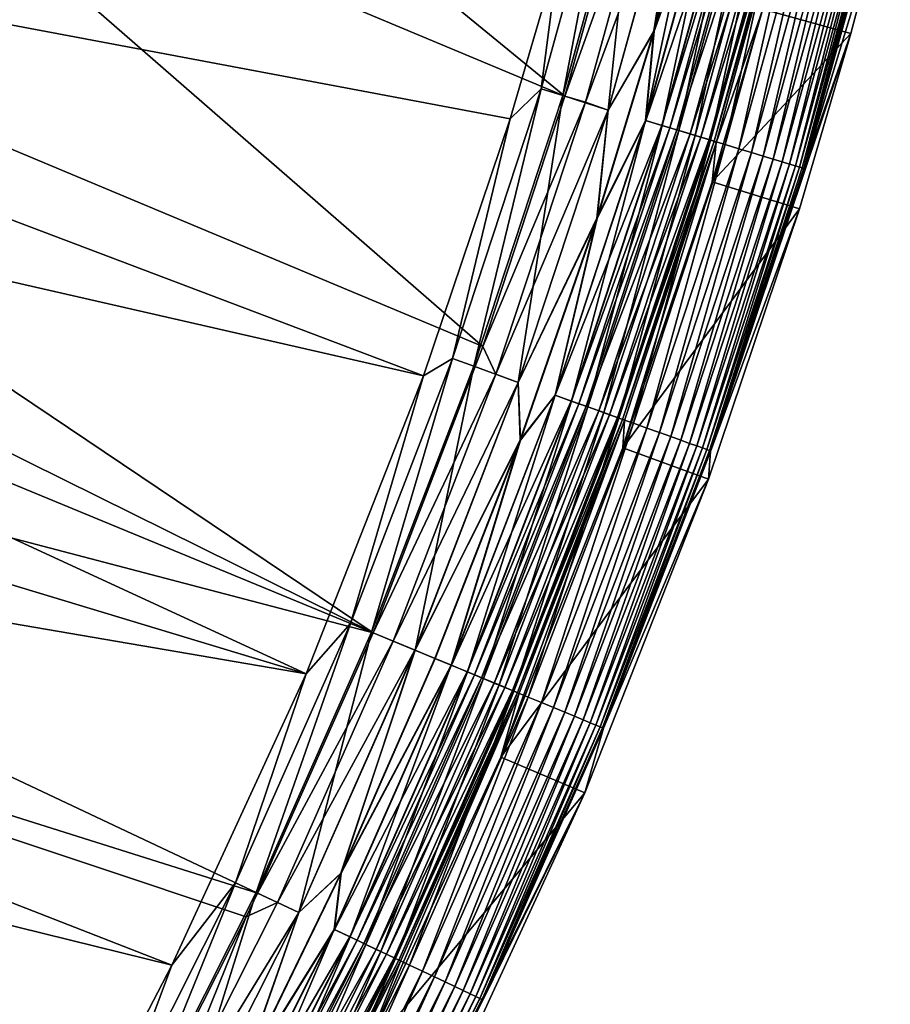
# Model space of a CAD drawing. Header units: metres. Extents: x -900 to 900, y -400 to 400.
# Tile 198 of 243: x 865 to 894, y -286 to -253. Entities that reach past the tile are written whole.
import ezdxf

# ---------------------------------------------------------------- set-up
doc = ezdxf.new("R2010")
doc.units = ezdxf.units.M

msp = doc.modelspace()

# ---------------------------------------------------------------- linework, layer by layer
at = {"layer": 'top'}
for points in [[(861.563904, -238.483459, -17.935678), (882.92395, -255.96434, -3.399924), (859.557739, -246.190552, -17.935678)], [(885.419678, -246.937363, -3.399924), (882.92395, -255.96434, -3.399924), (861.563904, -238.483459, -17.935678)], [(833.678528, -244.696198, -32.470963), (876.619751, -273.58847, -3.399924), (831.358643, -251.173111, -32.471138)], [(859.557739, -246.190552, -17.935678), (880.22467, -264.190063, -3.399924), (833.678528, -244.696198, -32.470963)], [(880.22467, -264.190063, -3.399924), (876.619751, -273.58847, -3.399924), (833.678528, -244.696198, -32.470963)], [(882.92395, -255.96434, -3.399924), (880.22467, -264.190063, -3.399924), (859.557739, -246.190552, -17.935678)], [(884.620972, -246.736832, -0.456723), (882.142822, -255.725662, -0.456723), (882.854004, -255.941238, -0.204445)], [(884.620972, -246.736832, -0.456723), (882.727722, -251.24791, -0.803848), (882.142822, -255.725662, -0.456723)], [(885.341858, -246.917175, -0.204445), (884.620972, -246.736832, -0.456723), (882.854004, -255.941238, -0.204445)], [(885.341858, -246.917175, -0.204445), (882.854004, -255.941238, -0.204445), (884.345886, -256.432281)], [(882.92395, -255.96434, -3.399924), (885.419678, -246.937363, -3.399924), (886.094849, -247.10556, -3.101714)], [(886.857666, -247.355804), (885.341858, -246.917175, -0.204445), (884.345886, -256.432281)], [(878.28363, -265.150696, -0.803848), (831.146118, -247.301697, -29.873283), (828.644226, -253.807495, -29.872879)], [(878.28363, -265.150696, -0.803848), (881.120422, -256.717102, -0.803848), (831.146118, -247.301697, -29.873283)], [(881.120422, -256.717102, -0.803848), (882.727722, -251.24791, -0.803848), (831.146118, -247.301697, -29.873283)], [(883.596863, -256.166443, -3.101714), (882.92395, -255.96434, -3.399924), (886.094849, -247.10556, -3.101714)], [(886.094849, -247.10556, -3.101714), (886.85376, -247.354828, -3), (883.596863, -256.166443, -3.101714)], [(886.85376, -247.354828, -3), (884.342041, -256.431122, -3), (883.596863, -256.166443, -3.101714)], [(886.85376, -247.354828, -3), (885.858826, -253.829803, -3), (884.342041, -256.431122, -3)], [(886.857666, -247.355804), (884.345886, -256.432281), (885.844604, -253.825714)], [(887.576294, -247.366776), (885.567139, -256.763672, -0.028766), (888.092041, -247.605179, -0.028766)], [(887.576294, -247.366776), (885.844604, -253.825714), (885.567139, -256.763672, -0.028766)], [(888.092041, -247.605179, -0.028766), (885.567139, -256.763672, -0.028766), (886.121338, -256.931702, -0.114353)], [(885.576904, -256.766663, -3.056892), (885.858826, -253.829803, -3), (888.101929, -247.607666, -3.056892)], [(888.101929, -247.607666, -3.056892), (888.643494, -247.743149, -3.22474), (885.576904, -256.766663, -3.056892)], [(886.857666, -247.355804), (885.844604, -253.825714), (887.576294, -247.366776)], [(887.590637, -247.370377, -3), (885.858826, -253.829803, -3), (886.85376, -247.354828, -3)], [(885.858826, -253.829803, -3), (887.590637, -247.370377, -3), (888.101929, -247.607666, -3.056892)], [(888.092041, -247.605179, -0.028766), (886.121338, -256.931702, -0.114353), (888.653809, -247.745728, -0.114353)], [(888.643494, -247.743149, -3.22474), (886.111206, -256.928619, -3.22474), (885.576904, -256.766663, -3.056892)], [(888.643494, -247.743149, -3.22474), (888.899475, -247.80719, -3.348771), (886.111206, -256.928619, -3.22474)], [(888.899475, -247.80719, -3.348771), (886.363708, -257.005157, -3.348771), (886.111206, -256.928619, -3.22474)], [(888.653809, -247.745728, -0.114353), (886.121338, -256.931702, -0.114353), (886.666138, -257.096832, -0.255695)], [(888.899475, -247.80719, -3.348771), (889.142273, -247.86792, -3.497899), (886.363708, -257.005157, -3.348771)], [(889.142273, -247.86792, -3.497899), (886.60321, -257.077759, -3.497899), (886.363708, -257.005157, -3.348771)], [(889.142273, -247.86792, -3.497899), (889.579773, -247.977371, -3.865118), (886.60321, -257.077759, -3.497899)], [(889.579773, -247.977371, -3.865118), (887.03479, -257.208588, -3.865118), (886.60321, -257.077759, -3.497899)], [(888.653809, -247.745728, -0.114353), (886.666138, -257.096832, -0.255695), (889.206055, -247.883881, -0.255695)], [(889.206055, -247.883881, -0.255695), (886.666138, -257.096832, -0.255695), (887.195251, -257.257233, -0.451727)], [(889.579773, -247.977371, -3.865118), (889.939758, -248.067429, -4.312942), (887.03479, -257.208588, -3.865118)], [(887.195251, -257.257233, -0.451727), (889.742371, -248.018051, -0.451727), (889.206055, -247.883881, -0.255695)], [(889.939758, -248.067429, -4.312942), (887.389954, -257.316254, -4.312942), (887.03479, -257.208588, -3.865118)], [(887.70282, -257.411072, -0.70103), (889.742371, -248.018051, -0.451727), (887.195251, -257.257233, -0.451727)], [(889.939758, -248.067429, -4.312942), (890.209045, -248.134796, -4.82471), (887.389954, -257.316254, -4.312942)], [(890.209045, -248.134796, -4.82471), (887.65564, -257.39679, -4.82471), (887.389954, -257.316254, -4.312942)], [(890.209045, -248.134796, -4.82471), (890.376587, -248.176712, -5.381563), (887.65564, -257.39679, -4.82471)], [(890.376587, -248.176712, -5.381563), (887.820923, -257.446869, -5.381563), (887.65564, -257.39679, -4.82471)], [(889.742371, -248.018051, -0.451727), (887.70282, -257.411072, -0.70103), (890.256897, -248.146759, -0.70103)], [(890.256897, -248.146759, -0.70103), (887.70282, -257.411072, -0.70103), (888.184204, -257.557007, -1.000777)], [(890.376587, -248.176712, -5.381563), (890.44635, -248.25473, -5.959025), (887.820923, -257.446869, -5.381563)], [(890.44635, -248.25473, -5.959025), (887.886169, -257.506226, -5.959025), (887.820923, -257.446869, -5.381563)], [(890.44635, -248.25473, -5.959025), (889.427551, -253.107178, -35), (887.886169, -257.506226, -5.959025)], [(888.184204, -257.557007, -1.000777), (890.744873, -248.268845, -1.000777), (890.256897, -248.146759, -0.70103)], [(888.635254, -257.693756, -1.34779), (890.744873, -248.268845, -1.000777), (888.184204, -257.557007, -1.000777)], [(888.635254, -257.693756, -1.34779), (891.202087, -248.383224, -1.34779), (890.744873, -248.268845, -1.000777)], [(889.051758, -257.820007, -1.738888), (891.202087, -248.383224, -1.34779), (888.635254, -257.693756, -1.34779)], [(891.202087, -248.383224, -1.34779), (889.051758, -257.820007, -1.738888), (891.624268, -248.488831, -1.738888)], [(891.624268, -248.488831, -1.738888), (889.051758, -257.820007, -1.738888), (889.429626, -257.93454, -2.170691)], [(889.429626, -257.93454, -2.170691), (892.007263, -248.584656, -2.170691), (891.624268, -248.488831, -1.738888)], [(889.765564, -258.036377, -2.639013), (892.007263, -248.584656, -2.170691), (889.429626, -257.93454, -2.170691)], [(889.765564, -258.036377, -2.639013), (892.347839, -248.669861, -2.639013), (892.007263, -248.584656, -2.170691)], [(890.056641, -258.124603, -3.139467), (892.347839, -248.669861, -2.639013), (889.765564, -258.036377, -2.639013)], [(890.056641, -258.124603, -3.139467), (892.642822, -248.743652, -3.139467), (892.347839, -248.669861, -2.639013)], [(890.299622, -258.198273, -3.667668), (892.642822, -248.743652, -3.139467), (890.056641, -258.124603, -3.139467)], [(890.299622, -258.198273, -3.667668), (892.88916, -248.805267, -3.667668), (892.642822, -248.743652, -3.139467)], [(890.49176, -258.256531, -4.218875), (892.88916, -248.805267, -3.667668), (890.299622, -258.198273, -3.667668)], [(890.49176, -258.256531, -4.218875), (893.083984, -248.854004, -4.218875), (892.88916, -248.805267, -3.667668)], [(890.631775, -258.29895, -4.786941), (893.083984, -248.854004, -4.218875), (890.49176, -258.256531, -4.218875)], [(890.631775, -258.29895, -4.786941), (893.225891, -248.889511, -4.786941), (893.083984, -248.854004, -4.218875)], [(890.718506, -258.325256, -5.365363), (893.225891, -248.889511, -4.786941), (890.631775, -258.29895, -4.786941)], [(890.718506, -258.325256, -5.365363), (893.313782, -248.911499, -5.365363), (893.225891, -248.889511, -4.786941)], [(890.756958, -258.377075, -5.947641), (893.313782, -248.911499, -5.365363), (890.718506, -258.325256, -5.365363)], [(890.756958, -258.377075, -5.947641), (893.356506, -248.983673, -5.947641), (893.313782, -248.911499, -5.365363)], [(893.609802, -249.015854, -35), (892.31842, -253.909409, -35), (889.427551, -253.107178, -35)], [(890.756958, -258.377075, -5.947641), (893.609802, -249.015854, -35), (893.356506, -248.983673, -5.947641)], [(892.31842, -253.909409, -35), (893.609802, -249.015854, -35), (890.756958, -258.377075, -5.947641)], [(876.619751, -273.58847, -3.399924), (830.080566, -254.367065, -32.470848), (831.358643, -251.173111, -32.471138)], [(882.727722, -251.24791, -0.803848), (881.120422, -256.717102, -0.803848), (882.142822, -255.725662, -0.456723)], [(889.427551, -253.107178, -35), (887.761414, -258.776672, -35), (887.886169, -257.506226, -5.959025)], [(892.31842, -253.909409, -35), (887.761414, -258.776672, -35), (889.427551, -253.107178, -35)], [(874.420105, -274.93988, -0.803848), (828.644226, -253.807495, -29.872879), (825.802856, -260.232513, -29.871416)], [(874.420105, -274.93988, -0.803848), (878.28363, -265.150696, -0.803848), (828.644226, -253.807495, -29.872879)], [(885.844604, -253.825714), (883.967896, -259.979309), (885.567139, -256.763672, -0.028766)], [(884.345886, -256.432281), (883.967896, -259.979309), (885.844604, -253.825714)], [(883.981995, -259.983856, -3), (885.858826, -253.829803, -3), (885.576904, -256.766663, -3.056892)], [(885.858826, -253.829803, -3), (883.981995, -259.983856, -3), (884.342041, -256.431122, -3)], [(890.626892, -259.665344, -35), (892.31842, -253.909409, -35), (887.699707, -267.631622, -5.947641)], [(887.699707, -267.631622, -5.947641), (892.31842, -253.909409, -35), (890.756958, -258.377075, -5.947641)], [(892.31842, -253.909409, -35), (890.626892, -259.665344, -35), (887.761414, -258.776672, -35)], [(830.080566, -254.367065, -32.470848), (876.619751, -273.58847, -3.399924), (827.292175, -260.656525, -32.469524)], [(882.142822, -255.725662, -0.456723), (879.228088, -264.582916, -0.456723), (879.927856, -264.833221, -0.204445)], [(882.142822, -255.725662, -0.456723), (881.120422, -256.717102, -0.803848), (879.228088, -264.582916, -0.456723)], [(882.854004, -255.941238, -0.204445), (882.142822, -255.725662, -0.456723), (879.927856, -264.833221, -0.204445)], [(882.854004, -255.941238, -0.204445), (879.927856, -264.833221, -0.204445), (881.391724, -265.374573)], [(880.22467, -264.190063, -3.399924), (882.92395, -255.96434, -3.399924), (883.596863, -256.166443, -3.101714)], [(884.345886, -256.432281), (882.854004, -255.941238, -0.204445), (881.391724, -265.374573)], [(880.658752, -265.094696, -3.101714), (880.22467, -264.190063, -3.399924), (883.596863, -256.166443, -3.101714)], [(883.596863, -256.166443, -3.101714), (884.342041, -256.431122, -3), (880.658752, -265.094696, -3.101714)], [(884.342041, -256.431122, -3), (881.387939, -265.37323, -3), (880.658752, -265.094696, -3.101714)], [(884.342041, -256.431122, -3), (883.981995, -259.983856, -3), (881.387939, -265.37323, -3)], [(884.345886, -256.432281), (881.391724, -265.374573), (883.967896, -259.979309)], [(881.120422, -256.717102, -0.803848), (878.28363, -265.150696, -0.803848), (879.228088, -264.582916, -0.456723)], [(885.567139, -256.763672, -0.028766), (883.967896, -259.979309), (882.597351, -265.788147, -0.028766)], [(882.597351, -265.788147, -0.028766), (883.1427, -265.983215, -0.114353), (885.567139, -256.763672, -0.028766)], [(882.606995, -265.791565, -3.056892), (883.981995, -259.983856, -3), (885.576904, -256.766663, -3.056892)], [(885.576904, -256.766663, -3.056892), (886.111206, -256.928619, -3.22474), (882.606995, -265.791565, -3.056892)], [(886.111206, -256.928619, -3.22474), (883.13269, -265.979614, -3.22474), (882.606995, -265.791565, -3.056892)], [(886.111206, -256.928619, -3.22474), (886.363708, -257.005157, -3.348771), (883.13269, -265.979614, -3.22474)], [(886.363708, -257.005157, -3.348771), (883.381165, -266.068481, -3.348771), (883.13269, -265.979614, -3.22474)], [(885.567139, -256.763672, -0.028766), (883.1427, -265.983215, -0.114353), (886.121338, -256.931702, -0.114353)], [(886.121338, -256.931702, -0.114353), (883.1427, -265.983215, -0.114353), (883.678711, -266.174957, -0.255695)], [(886.363708, -257.005157, -3.348771), (886.60321, -257.077759, -3.497899), (883.381165, -266.068481, -3.348771)], [(886.121338, -256.931702, -0.114353), (883.678711, -266.174957, -0.255695), (886.666138, -257.096832, -0.255695)], [(886.60321, -257.077759, -3.497899), (883.616821, -266.152802, -3.497899), (883.381165, -266.068481, -3.348771)], [(886.60321, -257.077759, -3.497899), (887.03479, -257.208588, -3.865118), (883.616821, -266.152802, -3.497899)], [(887.03479, -257.208588, -3.865118), (884.041443, -266.304688, -3.865118), (883.616821, -266.152802, -3.497899)], [(886.666138, -257.096832, -0.255695), (883.678711, -266.174957, -0.255695), (884.199341, -266.361176, -0.451727)], [(887.03479, -257.208588, -3.865118), (887.389954, -257.316254, -4.312942), (884.041443, -266.304688, -3.865118)], [(887.389954, -257.316254, -4.312942), (884.39093, -266.429688, -4.312942), (884.041443, -266.304688, -3.865118)], [(886.666138, -257.096832, -0.255695), (884.199341, -266.361176, -0.451727), (887.195251, -257.257233, -0.451727)], [(887.195251, -257.257233, -0.451727), (884.199341, -266.361176, -0.451727), (884.69873, -266.539795, -0.70103)], [(887.389954, -257.316254, -4.312942), (887.65564, -257.39679, -4.82471), (884.39093, -266.429688, -4.312942)], [(884.69873, -266.539795, -0.70103), (887.70282, -257.411072, -0.70103), (887.195251, -257.257233, -0.451727)], [(887.65564, -257.39679, -4.82471), (884.652344, -266.523193, -4.82471), (884.39093, -266.429688, -4.312942)], [(887.65564, -257.39679, -4.82471), (887.820923, -257.446869, -5.381563), (884.652344, -266.523193, -4.82471)], [(887.820923, -257.446869, -5.381563), (884.814941, -266.58136, -5.381563), (884.652344, -266.523193, -4.82471)], [(885.172424, -266.709229, -1.000777), (887.70282, -257.411072, -0.70103), (884.69873, -266.539795, -0.70103)], [(887.820923, -257.446869, -5.381563), (887.886169, -257.506226, -5.959025), (884.814941, -266.58136, -5.381563)], [(887.886169, -257.506226, -5.959025), (884.875061, -266.620941, -5.959025), (884.814941, -266.58136, -5.381563)], [(887.886169, -257.506226, -5.959025), (887.761414, -258.776672, -35), (884.820801, -267.519226, -35)], [(887.886169, -257.506226, -5.959025), (884.820801, -267.519226, -35), (884.875061, -266.620941, -5.959025)], [(887.70282, -257.411072, -0.70103), (885.172424, -266.709229, -1.000777), (888.184204, -257.557007, -1.000777)], [(888.184204, -257.557007, -1.000777), (885.172424, -266.709229, -1.000777), (885.616211, -266.868011, -1.34779)], [(885.616211, -266.868011, -1.34779), (888.635254, -257.693756, -1.34779), (888.184204, -257.557007, -1.000777)], [(886.026001, -267.014587, -1.738888), (888.635254, -257.693756, -1.34779), (885.616211, -266.868011, -1.34779)], [(886.026001, -267.014587, -1.738888), (889.051758, -257.820007, -1.738888), (888.635254, -257.693756, -1.34779)], [(886.397766, -267.147583, -2.170691), (889.051758, -257.820007, -1.738888), (886.026001, -267.014587, -1.738888)], [(889.051758, -257.820007, -1.738888), (886.397766, -267.147583, -2.170691), (889.429626, -257.93454, -2.170691)], [(889.429626, -257.93454, -2.170691), (886.397766, -267.147583, -2.170691), (886.728394, -267.265839, -2.639013)], [(886.728394, -267.265839, -2.639013), (889.765564, -258.036377, -2.639013), (889.429626, -257.93454, -2.170691)], [(887.014709, -267.368256, -3.139467), (889.765564, -258.036377, -2.639013), (886.728394, -267.265839, -2.639013)], [(887.014709, -267.368256, -3.139467), (890.056641, -258.124603, -3.139467), (889.765564, -258.036377, -2.639013)], [(887.253784, -267.453766, -3.667668), (890.056641, -258.124603, -3.139467), (887.014709, -267.368256, -3.139467)], [(887.253784, -267.453766, -3.667668), (890.299622, -258.198273, -3.667668), (890.056641, -258.124603, -3.139467)], [(887.442932, -267.521423, -4.218875), (890.299622, -258.198273, -3.667668), (887.253784, -267.453766, -3.667668)], [(887.442932, -267.521423, -4.218875), (890.49176, -258.256531, -4.218875), (890.299622, -258.198273, -3.667668)], [(887.580627, -267.570709, -4.786941), (890.49176, -258.256531, -4.218875), (887.442932, -267.521423, -4.218875)], [(887.580627, -267.570709, -4.786941), (890.631775, -258.29895, -4.786941), (890.49176, -258.256531, -4.218875)], [(887.666016, -267.601227, -5.365363), (890.631775, -258.29895, -4.786941), (887.580627, -267.570709, -4.786941)], [(887.666016, -267.601227, -5.365363), (890.718506, -258.325256, -5.365363), (890.631775, -258.29895, -4.786941)], [(887.699707, -267.631622, -5.947641), (890.718506, -258.325256, -5.365363), (887.666016, -267.601227, -5.365363)], [(887.699707, -267.631622, -5.947641), (890.756958, -258.377075, -5.947641), (890.718506, -258.325256, -5.365363)], [(890.626892, -259.665344, -35), (884.820801, -267.519226, -35), (887.761414, -258.776672, -35)], [(890.626892, -259.665344, -35), (887.641479, -268.541199, -35), (884.820801, -267.519226, -35)], [(887.641479, -268.541199, -35), (890.626892, -259.665344, -35), (887.699707, -267.631622, -5.947641)], [(822.860046, -266.103302, -29.869116), (874.420105, -274.93988, -0.803848), (825.802856, -260.232513, -29.871416)], [(883.981995, -259.983856, -3), (881.466797, -267.262421, -3), (881.387939, -265.37323, -3)], [(881.391724, -265.374573), (881.452881, -267.257324), (883.967896, -259.979309)], [(883.967896, -259.979309), (881.452881, -267.257324), (882.597351, -265.788147, -0.028766)], [(881.466797, -267.262421, -3), (883.981995, -259.983856, -3), (882.606995, -265.791565, -3.056892)], [(827.292175, -260.656525, -32.469524), (872.828491, -282.140686, -3.399924), (824.199768, -266.802155, -32.467205)], [(876.619751, -273.58847, -3.399924), (872.828491, -282.140686, -3.399924), (827.292175, -260.656525, -32.469524)], [(876.619751, -273.58847, -3.399924), (880.22467, -264.190063, -3.399924), (880.658752, -265.094696, -3.101714)], [(879.228088, -264.582916, -0.456723), (875.881042, -273.282471, -0.456723), (876.567688, -273.566895, -0.204445)], [(879.228088, -264.582916, -0.456723), (878.28363, -265.150696, -0.803848), (875.881042, -273.282471, -0.456723)], [(879.927856, -264.833221, -0.204445), (879.228088, -264.582916, -0.456723), (876.567688, -273.566895, -0.204445)], [(879.927856, -264.833221, -0.204445), (876.567688, -273.566895, -0.204445), (878.00238, -274.161163)], [(877.284912, -273.863953, -3.101714), (876.619751, -273.58847, -3.399924), (880.658752, -265.094696, -3.101714)], [(880.658752, -265.094696, -3.101714), (881.387939, -265.37323, -3), (877.284912, -273.863953, -3.101714)], [(881.391724, -265.374573), (879.927856, -264.833221, -0.204445), (878.00238, -274.161163)], [(878.28363, -265.150696, -0.803848), (874.420105, -274.93988, -0.803848), (875.881042, -273.282471, -0.456723)], [(881.387939, -265.37323, -3), (877.998657, -274.159637, -3), (877.284912, -273.863953, -3.101714)], [(881.387939, -265.37323, -3), (881.466797, -267.262421, -3), (877.998657, -274.159637, -3)], [(881.391724, -265.374573), (878.00238, -274.161163), (881.452881, -267.257324)], [(882.597351, -265.788147, -0.028766), (881.452881, -267.257324), (879.187134, -274.651917, -0.028766)], [(879.187134, -274.651917, -0.028766), (879.722229, -274.873535, -0.114353), (882.597351, -265.788147, -0.028766)], [(879.196594, -274.655823, -3.056892), (881.466797, -267.262421, -3), (882.606995, -265.791565, -3.056892)], [(882.606995, -265.791565, -3.056892), (883.13269, -265.979614, -3.22474), (879.196594, -274.655823, -3.056892)], [(883.13269, -265.979614, -3.22474), (879.712402, -274.869476, -3.22474), (879.196594, -274.655823, -3.056892)], [(883.13269, -265.979614, -3.22474), (883.381165, -266.068481, -3.348771), (879.712402, -274.869476, -3.22474)], [(883.381165, -266.068481, -3.348771), (879.956238, -274.970459, -3.348771), (879.712402, -274.869476, -3.22474)], [(879.722229, -274.873535, -0.114353), (883.1427, -265.983215, -0.114353), (882.597351, -265.788147, -0.028766)], [(879.722229, -274.873535, -0.114353), (880.24823, -275.091431, -0.255695), (883.1427, -265.983215, -0.114353)], [(883.381165, -266.068481, -3.348771), (883.616821, -266.152802, -3.497899), (879.956238, -274.970459, -3.348771)], [(883.1427, -265.983215, -0.114353), (880.24823, -275.091431, -0.255695), (883.678711, -266.174957, -0.255695)], [(819.514832, -272.042908, -29.865801), (870.017395, -284.498688, -0.803848), (822.860046, -266.103302, -29.869116)], [(870.017395, -284.498688, -0.803848), (874.420105, -274.93988, -0.803848), (822.860046, -266.103302, -29.869116)], [(883.616821, -266.152802, -3.497899), (880.187439, -275.066254, -3.497899), (879.956238, -274.970459, -3.348771)], [(883.616821, -266.152802, -3.497899), (884.041443, -266.304688, -3.865118), (880.187439, -275.066254, -3.497899)], [(884.041443, -266.304688, -3.865118), (880.604187, -275.238861, -3.865118), (880.187439, -275.066254, -3.497899)], [(883.678711, -266.174957, -0.255695), (880.24823, -275.091431, -0.255695), (880.759094, -275.303009, -0.451727)], [(884.041443, -266.304688, -3.865118), (884.39093, -266.429688, -4.312942), (880.604187, -275.238861, -3.865118)], [(883.678711, -266.174957, -0.255695), (880.759094, -275.303009, -0.451727), (884.199341, -266.361176, -0.451727)], [(884.199341, -266.361176, -0.451727), (880.759094, -275.303009, -0.451727), (881.249084, -275.505981, -0.70103)], [(884.199341, -266.361176, -0.451727), (881.249084, -275.505981, -0.70103), (884.69873, -266.539795, -0.70103)], [(884.39093, -266.429688, -4.312942), (880.947083, -275.38089, -4.312942), (880.604187, -275.238861, -3.865118)], [(884.820801, -267.519226, -35), (880.814148, -277.671326, -35), (884.875061, -266.620941, -5.959025)], [(884.875061, -266.620941, -5.959025), (880.814148, -277.671326, -35), (881.420349, -275.576935, -5.959025)], [(884.39093, -266.429688, -4.312942), (884.652344, -266.523193, -4.82471), (880.947083, -275.38089, -4.312942)], [(884.652344, -266.523193, -4.82471), (881.203552, -275.487122, -4.82471), (880.947083, -275.38089, -4.312942)], [(884.652344, -266.523193, -4.82471), (884.814941, -266.58136, -5.381563), (881.203552, -275.487122, -4.82471)], [(884.814941, -266.58136, -5.381563), (881.363098, -275.553223, -5.381563), (881.203552, -275.487122, -4.82471)], [(884.69873, -266.539795, -0.70103), (881.249084, -275.505981, -0.70103), (881.713867, -275.698517, -1.000777)], [(884.814941, -266.58136, -5.381563), (884.875061, -266.620941, -5.959025), (881.363098, -275.553223, -5.381563)], [(884.875061, -266.620941, -5.959025), (881.420349, -275.576935, -5.959025), (881.363098, -275.553223, -5.381563)], [(881.713867, -275.698517, -1.000777), (885.172424, -266.709229, -1.000777), (884.69873, -266.539795, -0.70103)], [(882.149353, -275.878906, -1.34779), (885.172424, -266.709229, -1.000777), (881.713867, -275.698517, -1.000777)], [(885.172424, -266.709229, -1.000777), (882.149353, -275.878906, -1.34779), (885.616211, -266.868011, -1.34779)], [(824.199768, -266.802155, -32.467205), (868.623962, -290.492249, -3.399924), (820.81073, -272.789337, -32.463894)], [(872.828491, -282.140686, -3.399924), (872.458252, -282.918945, -3.399924), (824.199768, -266.802155, -32.467205)], [(824.199768, -266.802155, -32.467205), (872.458252, -282.918945, -3.399924), (868.623962, -290.492249, -3.399924)], [(885.616211, -266.868011, -1.34779), (882.149353, -275.878906, -1.34779), (882.551453, -276.045471, -1.738888)], [(882.551453, -276.045471, -1.738888), (886.026001, -267.014587, -1.738888), (885.616211, -266.868011, -1.34779)], [(882.916321, -276.196564, -2.170691), (886.026001, -267.014587, -1.738888), (882.551453, -276.045471, -1.738888)], [(882.916321, -276.196564, -2.170691), (886.397766, -267.147583, -2.170691), (886.026001, -267.014587, -1.738888)], [(881.466797, -267.262421, -3), (878.662598, -274.434631, -3), (877.998657, -274.159637, -3)], [(878.00238, -274.161163), (878.648926, -274.428955), (881.452881, -267.257324)], [(881.452881, -267.257324), (878.648926, -274.428955), (879.187134, -274.651917, -0.028766)], [(879.196594, -274.655823, -3.056892), (878.662598, -274.434631, -3), (881.466797, -267.262421, -3)], [(883.240662, -276.330933, -2.639013), (886.397766, -267.147583, -2.170691), (882.916321, -276.196564, -2.170691)], [(886.397766, -267.147583, -2.170691), (883.240662, -276.330933, -2.639013), (886.728394, -267.265839, -2.639013)], [(886.728394, -267.265839, -2.639013), (883.240662, -276.330933, -2.639013), (883.521667, -276.447327, -3.139467)], [(883.521667, -276.447327, -3.139467), (887.014709, -267.368256, -3.139467), (886.728394, -267.265839, -2.639013)], [(883.756287, -276.544495, -3.667668), (887.014709, -267.368256, -3.139467), (883.521667, -276.447327, -3.139467)], [(883.756287, -276.544495, -3.667668), (887.253784, -267.453766, -3.667668), (887.014709, -267.368256, -3.139467)], [(887.641479, -268.541199, -35), (880.814148, -277.671326, -35), (884.820801, -267.519226, -35)], [(883.941833, -276.621368, -4.218875), (887.253784, -267.453766, -3.667668), (883.756287, -276.544495, -3.667668)], [(883.941833, -276.621368, -4.218875), (887.442932, -267.521423, -4.218875), (887.253784, -267.453766, -3.667668)], [(884.076965, -276.677338, -4.786941), (887.442932, -267.521423, -4.218875), (883.941833, -276.621368, -4.218875)], [(884.076965, -276.677338, -4.786941), (887.580627, -267.570709, -4.786941), (887.442932, -267.521423, -4.218875)], [(884.160706, -276.712036, -5.365363), (887.580627, -267.570709, -4.786941), (884.076965, -276.677338, -4.786941)], [(884.160706, -276.712036, -5.365363), (887.666016, -267.601227, -5.365363), (887.580627, -267.570709, -4.786941)], [(884.192017, -276.724976, -5.947641), (887.666016, -267.601227, -5.365363), (884.160706, -276.712036, -5.365363)], [(884.192017, -276.724976, -5.947641), (887.699707, -267.631622, -5.947641), (887.666016, -267.601227, -5.365363)], [(887.699707, -267.631622, -5.947641), (884.192017, -276.724976, -5.947641), (887.641479, -268.541199, -35)], [(887.641479, -268.541199, -35), (883.573059, -278.849884, -35), (880.814148, -277.671326, -35)], [(884.192017, -276.724976, -5.947641), (883.573059, -278.849884, -35), (887.641479, -268.541199, -35)], [(864.093689, -295.533813, -0.803848), (866.673462, -290.941956, -0.803848), (819.514832, -272.042908, -29.865801)], [(819.514832, -272.042908, -29.865801), (866.673462, -290.941956, -0.803848), (870.017395, -284.498688, -0.803848)], [(868.623962, -290.492249, -3.399924), (864.016663, -298.623444, -3.399924), (820.81073, -272.789337, -32.463894)], [(875.881042, -273.282471, -0.456723), (872.107422, -281.799591, -0.456723), (872.779236, -282.117371, -0.204445)], [(875.881042, -273.282471, -0.456723), (874.420105, -274.93988, -0.803848), (872.107422, -281.799591, -0.456723)], [(876.567688, -273.566895, -0.204445), (875.881042, -273.282471, -0.456723), (872.779236, -282.117371, -0.204445)], [(876.567688, -273.566895, -0.204445), (872.779236, -282.117371, -0.204445), (874.185974, -282.770844)], [(872.828491, -282.140686, -3.399924), (876.619751, -273.58847, -3.399924), (877.284912, -273.863953, -3.101714)], [(878.00238, -274.161163), (876.567688, -273.566895, -0.204445), (874.185974, -282.770844)], [(873.481018, -282.449341, -3.101714), (872.828491, -282.140686, -3.399924), (877.284912, -273.863953, -3.101714)], [(877.284912, -273.863953, -3.101714), (877.998657, -274.159637, -3), (873.481018, -282.449341, -3.101714)], [(877.998657, -274.159637, -3), (874.182373, -282.769135, -3), (873.481018, -282.449341, -3.101714)], [(877.998657, -274.159637, -3), (875.575989, -281.484558, -3), (874.182373, -282.769135, -3)], [(878.00238, -274.161163), (874.185974, -282.770844), (875.562561, -281.478333)], [(878.648926, -274.428955), (878.00238, -274.161163), (875.562561, -281.478333)], [(877.998657, -274.159637, -3), (878.662598, -274.434631, -3), (875.575989, -281.484558, -3)], [(879.187134, -274.651917, -0.028766), (878.648926, -274.428955), (875.562561, -281.478333)], [(875.575989, -281.484558, -3), (878.662598, -274.434631, -3), (879.196594, -274.655823, -3.056892)], [(879.187134, -274.651917, -0.028766), (875.562561, -281.478333), (875.342285, -283.329773, -0.028766)], [(875.342285, -283.329773, -0.028766), (875.865845, -283.577454, -0.114353), (879.187134, -274.651917, -0.028766)], [(875.351501, -283.334167, -3.056892), (875.575989, -281.484558, -3), (879.196594, -274.655823, -3.056892)], [(879.196594, -274.655823, -3.056892), (879.712402, -274.869476, -3.22474), (875.351501, -283.334167, -3.056892)], [(875.865845, -283.577454, -0.114353), (879.722229, -274.873535, -0.114353), (879.187134, -274.651917, -0.028766)], [(874.420105, -274.93988, -0.803848), (870.017395, -284.498688, -0.803848), (872.107422, -281.799591, -0.456723)], [(879.712402, -274.869476, -3.22474), (875.856262, -283.572906, -3.22474), (875.351501, -283.334167, -3.056892)], [(879.712402, -274.869476, -3.22474), (879.956238, -274.970459, -3.348771), (875.856262, -283.572906, -3.22474)], [(879.956238, -274.970459, -3.348771), (876.094788, -283.68576, -3.348771), (875.856262, -283.572906, -3.22474)], [(875.865845, -283.577454, -0.114353), (876.380493, -283.820892, -0.255695), (879.722229, -274.873535, -0.114353)], [(879.956238, -274.970459, -3.348771), (880.187439, -275.066254, -3.497899), (876.094788, -283.68576, -3.348771)], [(880.187439, -275.066254, -3.497899), (876.321045, -283.792786, -3.497899), (876.094788, -283.68576, -3.348771)], [(880.187439, -275.066254, -3.497899), (880.604187, -275.238861, -3.865118), (876.321045, -283.792786, -3.497899)], [(876.380493, -283.820892, -0.255695), (880.24823, -275.091431, -0.255695), (879.722229, -274.873535, -0.114353)], [(876.380493, -283.820892, -0.255695), (876.880371, -284.057343, -0.451727), (880.24823, -275.091431, -0.255695)], [(880.24823, -275.091431, -0.255695), (876.880371, -284.057343, -0.451727), (880.759094, -275.303009, -0.451727)], [(880.604187, -275.238861, -3.865118), (876.72876, -283.985657, -3.865118), (876.321045, -283.792786, -3.497899)], [(880.604187, -275.238861, -3.865118), (880.947083, -275.38089, -4.312942), (876.72876, -283.985657, -3.865118)], [(880.947083, -275.38089, -4.312942), (877.06427, -284.144348, -4.312942), (876.72876, -283.985657, -3.865118)], [(880.759094, -275.303009, -0.451727), (876.880371, -284.057343, -0.451727), (877.359802, -284.284149, -0.70103)], [(880.947083, -275.38089, -4.312942), (881.203552, -275.487122, -4.82471), (877.06427, -284.144348, -4.312942)], [(880.759094, -275.303009, -0.451727), (877.359802, -284.284149, -0.70103), (881.249084, -275.505981, -0.70103)], [(880.814148, -277.671326, -35), (876.248169, -287.584442, -35), (881.420349, -275.576935, -5.959025)], [(881.420349, -275.576935, -5.959025), (876.248169, -287.584442, -35), (877.530334, -284.352631, -5.959025)], [(881.203552, -275.487122, -4.82471), (877.315247, -284.263062, -4.82471), (877.06427, -284.144348, -4.312942)], [(881.203552, -275.487122, -4.82471), (881.363098, -275.553223, -5.381563), (877.315247, -284.263062, -4.82471)], [(881.363098, -275.553223, -5.381563), (877.471375, -284.336914, -5.381563), (877.315247, -284.263062, -4.82471)], [(881.249084, -275.505981, -0.70103), (877.359802, -284.284149, -0.70103), (877.814575, -284.499268, -1.000777)], [(881.363098, -275.553223, -5.381563), (881.420349, -275.576935, -5.959025), (877.471375, -284.336914, -5.381563)], [(881.420349, -275.576935, -5.959025), (877.530334, -284.352631, -5.959025), (877.471375, -284.336914, -5.381563)], [(881.249084, -275.505981, -0.70103), (877.814575, -284.499268, -1.000777), (881.713867, -275.698517, -1.000777)], [(881.713867, -275.698517, -1.000777), (877.814575, -284.499268, -1.000777), (878.240723, -284.700836, -1.34779)], [(878.240723, -284.700836, -1.34779), (882.149353, -275.878906, -1.34779), (881.713867, -275.698517, -1.000777)], [(878.634155, -284.886932, -1.738888), (882.149353, -275.878906, -1.34779), (878.240723, -284.700836, -1.34779)], [(882.149353, -275.878906, -1.34779), (878.634155, -284.886932, -1.738888), (882.551453, -276.045471, -1.738888)], [(882.551453, -276.045471, -1.738888), (878.634155, -284.886932, -1.738888), (878.991089, -285.055786, -2.170691)], [(878.991089, -285.055786, -2.170691), (882.916321, -276.196564, -2.170691), (882.551453, -276.045471, -1.738888)], [(879.308472, -285.205933, -2.639013), (882.916321, -276.196564, -2.170691), (878.991089, -285.055786, -2.170691)], [(879.308472, -285.205933, -2.639013), (883.240662, -276.330933, -2.639013), (882.916321, -276.196564, -2.170691)], [(879.583435, -285.335999, -3.139467), (883.240662, -276.330933, -2.639013), (879.308472, -285.205933, -2.639013)], [(883.240662, -276.330933, -2.639013), (879.583435, -285.335999, -3.139467), (883.521667, -276.447327, -3.139467)], [(883.521667, -276.447327, -3.139467), (879.583435, -285.335999, -3.139467), (879.812927, -285.44458, -3.667668)], [(879.812927, -285.44458, -3.667668), (883.756287, -276.544495, -3.667668), (883.521667, -276.447327, -3.139467)], [(879.994507, -285.530457, -4.218875), (883.756287, -276.544495, -3.667668), (879.812927, -285.44458, -3.667668)], [(879.994507, -285.530457, -4.218875), (883.941833, -276.621368, -4.218875), (883.756287, -276.544495, -3.667668)], [(880.12677, -285.593018, -4.786941), (883.941833, -276.621368, -4.218875), (879.994507, -285.530457, -4.218875)], [(880.12677, -285.593018, -4.786941), (884.076965, -276.677338, -4.786941), (883.941833, -276.621368, -4.218875)], [(880.208679, -285.631775, -5.365363), (884.076965, -276.677338, -4.786941), (880.12677, -285.593018, -4.786941)], [(880.208679, -285.631775, -5.365363), (884.160706, -276.712036, -5.365363), (884.076965, -276.677338, -4.786941)], [(880.24231, -285.635284, -5.947641), (884.160706, -276.712036, -5.365363), (880.208679, -285.631775, -5.365363)], [(880.24231, -285.635284, -5.947641), (884.192017, -276.724976, -5.947641), (884.160706, -276.712036, -5.365363)], [(884.192017, -276.724976, -5.947641), (880.24231, -285.635284, -5.947641), (883.573059, -278.849884, -35)], [(883.573059, -278.849884, -35), (876.248169, -287.584442, -35), (880.814148, -277.671326, -35)], [(880.24231, -285.635284, -5.947641), (875.860229, -294.341064, -5.947641), (883.573059, -278.849884, -35)], [(883.573059, -278.849884, -35), (875.860229, -294.341064, -5.947641), (878.936646, -288.915894, -35)], [(883.573059, -278.849884, -35), (878.936646, -288.915894, -35), (876.248169, -287.584442, -35)], [(875.562561, -281.478333), (872.197021, -288.398773), (875.342285, -283.329773, -0.028766)], [(875.562561, -281.478333), (874.185974, -282.770844), (872.197021, -288.398773)], [(872.210205, -288.405518, -3), (875.575989, -281.484558, -3), (875.351501, -283.334167, -3.056892)], [(875.575989, -281.484558, -3), (872.210205, -288.405518, -3), (874.182373, -282.769135, -3)], [(872.107422, -281.799591, -0.456723), (867.91864, -290.115173, -0.456723), (868.574036, -290.465576, -0.204445)], [(872.107422, -281.799591, -0.456723), (870.017395, -284.498688, -0.803848), (867.91864, -290.115173, -0.456723)], [(872.779236, -282.117371, -0.204445), (872.107422, -281.799591, -0.456723), (868.574036, -290.465576, -0.204445)], [(872.779236, -282.117371, -0.204445), (868.574036, -290.465576, -0.204445), (869.95166, -291.182892)], [(874.185974, -282.770844), (872.779236, -282.117371, -0.204445), (869.95166, -291.182892)], [(872.458252, -282.918945, -3.399924), (872.828491, -282.140686, -3.399924), (873.481018, -282.449341, -3.101714)], [(869.258667, -290.831573, -3.101714), (872.458252, -282.918945, -3.399924), (873.481018, -282.449341, -3.101714)], [(873.481018, -282.449341, -3.101714), (874.182373, -282.769135, -3), (869.258667, -290.831573, -3.101714)], [(874.182373, -282.769135, -3), (869.948181, -291.181, -3), (869.258667, -290.831573, -3.101714)], [(874.182373, -282.769135, -3), (872.210205, -288.405518, -3), (869.948181, -291.181, -3)], [(874.185974, -282.770844), (869.95166, -291.182892), (872.197021, -288.398773)], [(869.258667, -290.831573, -3.101714), (868.623962, -290.492249, -3.399924), (872.458252, -282.918945, -3.399924)], [(875.342285, -283.329773, -0.028766), (872.197021, -288.398773), (871.074402, -291.802338, -0.028766)], [(871.074402, -291.802338, -0.028766), (871.585205, -292.075409, -0.114353), (875.342285, -283.329773, -0.028766)], [(871.083435, -291.807159, -3.056892), (872.210205, -288.405518, -3), (875.351501, -283.334167, -3.056892)], [(875.351501, -283.334167, -3.056892), (875.856262, -283.572906, -3.22474), (871.083435, -291.807159, -3.056892)], [(871.585205, -292.075409, -0.114353), (875.865845, -283.577454, -0.114353), (875.342285, -283.329773, -0.028766)], [(875.856262, -283.572906, -3.22474), (871.575806, -292.070404, -3.22474), (871.083435, -291.807159, -3.056892)], [(875.856262, -283.572906, -3.22474), (876.094788, -283.68576, -3.348771), (871.575806, -292.070404, -3.22474)], [(876.094788, -283.68576, -3.348771), (871.808533, -292.194794, -3.348771), (871.575806, -292.070404, -3.22474)], [(871.585205, -292.075409, -0.114353), (872.08728, -292.343811, -0.255695), (875.865845, -283.577454, -0.114353)], [(876.094788, -283.68576, -3.348771), (876.321045, -283.792786, -3.497899), (871.808533, -292.194794, -3.348771)], [(876.321045, -283.792786, -3.497899), (872.029236, -292.312805, -3.497899), (871.808533, -292.194794, -3.348771)], [(876.321045, -283.792786, -3.497899), (876.72876, -283.985657, -3.865118), (872.029236, -292.312805, -3.497899)], [(872.08728, -292.343811, -0.255695), (876.380493, -283.820892, -0.255695), (875.865845, -283.577454, -0.114353)], [(872.08728, -292.343811, -0.255695), (872.57489, -292.604523, -0.451727), (876.380493, -283.820892, -0.255695)], [(872.57489, -292.604523, -0.451727), (876.880371, -284.057343, -0.451727), (876.380493, -283.820892, -0.255695)], [(876.72876, -283.985657, -3.865118), (872.427002, -292.525482, -3.865118), (872.029236, -292.312805, -3.497899)], [(876.72876, -283.985657, -3.865118), (877.06427, -284.144348, -4.312942), (872.427002, -292.525482, -3.865118)], [(877.06427, -284.144348, -4.312942), (872.754333, -292.700439, -4.312942), (872.427002, -292.525482, -3.865118)], [(872.57489, -292.604523, -0.451727), (873.042664, -292.854584, -0.70103), (876.880371, -284.057343, -0.451727)], [(877.06427, -284.144348, -4.312942), (877.315247, -284.263062, -4.82471), (872.754333, -292.700439, -4.312942)], [(876.880371, -284.057343, -0.451727), (873.042664, -292.854584, -0.70103), (877.359802, -284.284149, -0.70103)], [(870.017395, -284.498688, -0.803848), (866.673462, -290.941956, -0.803848), (867.91864, -290.115173, -0.456723)], [(877.315247, -284.263062, -4.82471), (872.999146, -292.83136, -4.82471), (872.754333, -292.700439, -4.312942)], [(877.315247, -284.263062, -4.82471), (877.471375, -284.336914, -5.381563), (872.999146, -292.83136, -4.82471)], [(877.471375, -284.336914, -5.381563), (873.151489, -292.912781, -5.381563), (872.999146, -292.83136, -4.82471)], [(877.359802, -284.284149, -0.70103), (873.042664, -292.854584, -0.70103), (873.486328, -293.091797, -1.000777)], [(877.471375, -284.336914, -5.381563), (877.530334, -284.352631, -5.959025), (873.151489, -292.912781, -5.381563)], [(877.530334, -284.352631, -5.959025), (873.214417, -292.92688, -5.959025), (873.151489, -292.912781, -5.381563)], [(876.248169, -287.584442, -35), (873.214417, -292.92688, -5.959025), (877.530334, -284.352631, -5.959025)], [(877.359802, -284.284149, -0.70103), (873.486328, -293.091797, -1.000777), (877.814575, -284.499268, -1.000777)], [(877.814575, -284.499268, -1.000777), (873.486328, -293.091797, -1.000777), (873.901978, -293.314026, -1.34779)], [(877.814575, -284.499268, -1.000777), (873.901978, -293.314026, -1.34779), (878.240723, -284.700836, -1.34779)], [(878.240723, -284.700836, -1.34779), (873.901978, -293.314026, -1.34779), (874.285828, -293.519226, -1.738888)], [(874.285828, -293.519226, -1.738888), (878.634155, -284.886932, -1.738888), (878.240723, -284.700836, -1.34779)], [(874.634033, -293.705383, -2.170691), (878.634155, -284.886932, -1.738888), (874.285828, -293.519226, -1.738888)], [(878.634155, -284.886932, -1.738888), (874.634033, -293.705383, -2.170691), (878.991089, -285.055786, -2.170691)], [(878.991089, -285.055786, -2.170691), (874.634033, -293.705383, -2.170691), (874.943665, -293.870941, -2.639013)], [(874.943665, -293.870941, -2.639013), (879.308472, -285.205933, -2.639013), (878.991089, -285.055786, -2.170691)], [(875.211914, -294.014313, -3.139467), (879.308472, -285.205933, -2.639013), (874.943665, -293.870941, -2.639013)], [(875.211914, -294.014313, -3.139467), (879.583435, -285.335999, -3.139467), (879.308472, -285.205933, -2.639013)], [(875.435791, -294.134033, -3.667668), (879.583435, -285.335999, -3.139467), (875.211914, -294.014313, -3.139467)], [(879.583435, -285.335999, -3.139467), (875.435791, -294.134033, -3.667668), (879.812927, -285.44458, -3.667668)], [(879.812927, -285.44458, -3.667668), (875.435791, -294.134033, -3.667668), (875.612915, -294.228729, -4.218875)], [(875.612915, -294.228729, -4.218875), (879.994507, -285.530457, -4.218875), (879.812927, -285.44458, -3.667668)], [(875.741943, -294.297729, -4.786941), (879.994507, -285.530457, -4.218875), (875.612915, -294.228729, -4.218875)], [(875.741943, -294.297729, -4.786941), (880.12677, -285.593018, -4.786941), (879.994507, -285.530457, -4.218875)], [(875.821899, -294.340454, -5.365363), (880.12677, -285.593018, -4.786941), (875.741943, -294.297729, -4.786941)], [(875.821899, -294.340454, -5.365363), (880.208679, -285.631775, -5.365363), (880.12677, -285.593018, -4.786941)], [(875.860229, -294.341064, -5.947641), (880.208679, -285.631775, -5.365363), (875.821899, -294.340454, -5.365363)], [(875.860229, -294.341064, -5.947641), (880.24231, -285.635284, -5.947641), (880.208679, -285.631775, -5.365363)]]:
    msp.add_3dface(points, dxfattribs=at)

doc.saveas('drawing.dxf')
